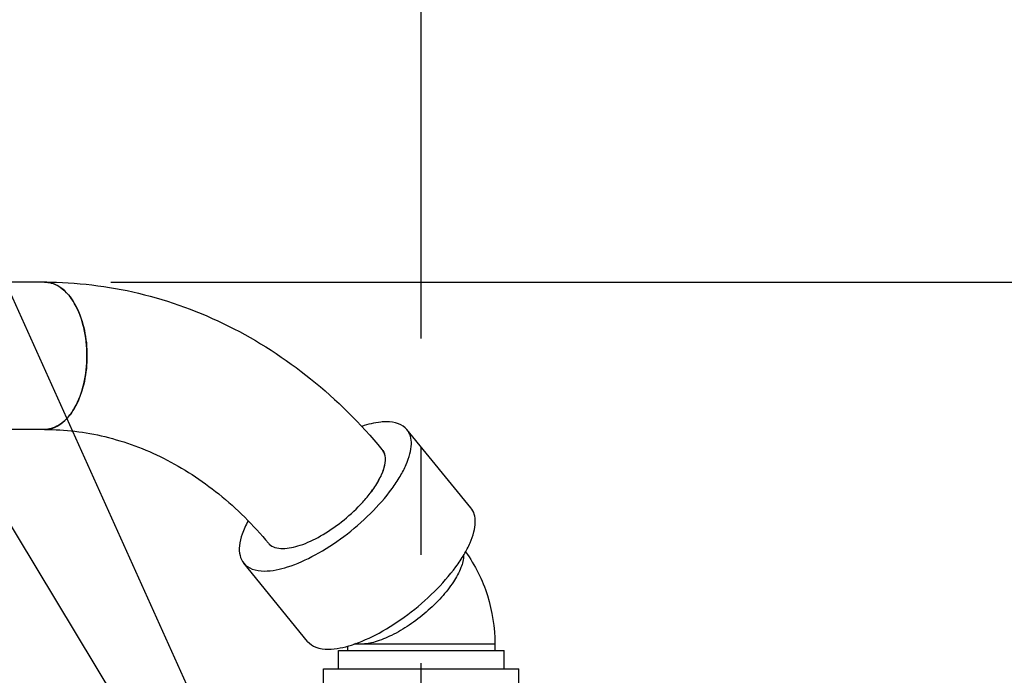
# Model space of a CAD drawing. Header units: millimetres. Extents: x 0 to 770, y -15 to 420.
# Tile 25 of 116: x 121 to 143, y 285 to 300. Entities that reach past the tile are written whole.
import ezdxf

# ---------------------------------------------------------------- set-up
doc = ezdxf.new("R2010")
doc.units = ezdxf.units.MM
doc.header["$LTSCALE"] = 32.67
doc.linetypes.add('CENTER', pattern=[0.6, 0.375, -0.075, 0.075, -0.075])
doc.linetypes.add('PHANTOM', pattern=[0.8, 0.45, -0.05, 0.1, -0.05, 0.1, -0.05])
doc.layers.get('0').update_dxf_attribs({"linetype": 'CONTINUOUS'})
for name, color, linetype in [('AXIS', 7, 'CONTINUOUS'), ('CRV2', 7, 'CONTINUOUS'), ('DRIV_DIM', 7, 'CONTINUOUS')]:
    doc.layers.add(name, color=color, linetype=linetype)
doc.styles.get("Standard").update_dxf_attribs({"font": 'txt', "width": 0.8})
doc.dimstyles.new('DIMSTYLE_10', dxfattribs={"dimtxt": 3.8, "dimasz": 1.8, "dimexe": 2, "dimexo": 1.5, "dimgap": 0.95, "dimtad": 1, "dimdec": 3, "dimlfac": 12, "dimdsep": 46, "dimtxsty": 'STANDARD', "dimblk": 'OPEN', "dimblk1": 'OPEN', "dimblk2": 'OPEN', "dimcen": 0.09, "dimadec": 0, "dimazin": 0, "dimtp": 0.001, "dimtm": 0.001, "dimtfac": 1, "dimtdec": 3, "dimtofl": 0, "dimtmove": 0, "dimatfit": 3, "dimldrblk": 'OPEN', "dimfxl": 1, "dimtolj": 1, "dimarcsym": 0})
doc.dimstyles.new('DIMSTYLE_11', dxfattribs={"dimtxt": 3.8, "dimasz": 1.8, "dimexe": 2, "dimexo": 1.5, "dimgap": 0.95, "dimtad": 1, "dimdec": 0, "dimlfac": 12, "dimdsep": 46, "dimtxsty": 'STANDARD', "dimblk": 'OPEN', "dimblk1": 'OPEN', "dimblk2": 'OPEN', "dimcen": 0.09, "dimadec": 0, "dimazin": 0, "dimtp": 0.001, "dimtm": 0.001, "dimtfac": 1, "dimtdec": 0, "dimtofl": 0, "dimtmove": 0, "dimatfit": 3, "dimldrblk": 'OPEN', "dimfxl": 1, "dimtolj": 1, "dimarcsym": 0})
doc.dimstyles.new('DIMSTYLE_12', dxfattribs={"dimtxt": 3.8, "dimasz": 1.8, "dimexe": 2, "dimexo": 1.5, "dimgap": 1.9, "dimtad": 1, "dimdec": 3, "dimlfac": 12, "dimdsep": 46, "dimtxsty": 'STANDARD', "dimblk": 'OPEN', "dimblk1": 'OPEN', "dimblk2": 'OPEN', "dimcen": 0.09, "dimadec": 0, "dimazin": 0, "dimtp": 0.5, "dimtm": 0.5, "dimtfac": 1, "dimtdec": 3, "dimtofl": 0, "dimtmove": 0, "dimatfit": 3, "dimldrblk": 'OPEN', "dimfxl": 1, "dimtolj": 1, "dimarcsym": 0})
doc.dimstyles.new('DIMSTYLE_9', dxfattribs={"dimtxt": 3.8, "dimasz": 1.8, "dimexe": 2, "dimexo": 1.5, "dimtad": 1, "dimdec": 1, "dimlfac": 12, "dimdsep": 46, "dimtxsty": 'STANDARD', "dimblk": 'OPEN', "dimblk1": 'OPEN', "dimblk2": 'OPEN', "dimcen": 0.09, "dimadec": 0, "dimazin": 0, "dimtp": 0.001, "dimtm": 0.001, "dimtfac": 1, "dimtdec": 1, "dimtofl": 0, "dimtmove": 0, "dimatfit": 3, "dimldrblk": 'OPEN', "dimfxl": 1, "dimtolj": 1, "dimarcsym": 0})

# ---------------------------------------------------------------- blocks, each defined once
blk = doc.blocks.new('_OPEN')
at = {"color": 0, "linetype": 'BYBLOCK'}
for p, q in [((0, 0), (-1, 0.342)), ((-1, -0.342), (0, 0)), ((-1, 0), (0, 0))]:
    blk.add_line(p, q, dxfattribs=at)
blk = doc.blocks.new('*D34')
at = {"layer": 'DRIV_DIM', "color": 2, "linetype": 'CONTINUOUS'}
for p, q in [((130.148, 272.721), (88.693, 319.613)), ((103.925, 302.383), (103.925, 302.383)), ((103.925, 302.383), (130.148, 272.721))]:
    blk.add_line(p, q, dxfattribs=at)
at = {"layer": 'DRIV_DIM', "color": 2, "linetype": 'CONTINUOUS', "xscale": 1.8, "yscale": 1.8, "zscale": 1.8, "rotation": 311.4783829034}
blk.add_blockref('_OPEN', (103.925, 302.383), dxfattribs=at)
blk = doc.blocks.new('*D35')
at = {"layer": 'DRIV_DIM', "color": 2, "linetype": 'CONTINUOUS'}
blk.add_line((80.885, 354.188), (130.148, 272.721), dxfattribs=at)
at = {"layer": 'DRIV_DIM', "color": 2, "linetype": 'CONTINUOUS', "xscale": 1.8, "yscale": 1.8, "zscale": 1.8, "rotation": 121.1612878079}
blk.add_blockref('_OPEN', (80.885, 354.188), dxfattribs=at)
blk = doc.blocks.new('*D36')
at = {"layer": 'DRIV_DIM', "color": 2, "linetype": 'CONTINUOUS'}
blk.add_line((86.901, 368.625), (130.148, 272.721), dxfattribs=at)
at = {"layer": 'DRIV_DIM', "color": 2, "linetype": 'CONTINUOUS', "xscale": 1.8, "yscale": 1.8, "zscale": 1.8, "rotation": 114.2725175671}
blk.add_blockref('_OPEN', (86.901, 368.625), dxfattribs=at)
blk = doc.blocks.new('*D39')
at = {"layer": 'DRIV_DIM', "color": 2, "linetype": 'CONTINUOUS'}
for p, q in [((143.748, 281.25), (143.748, 322.219)), ((130.148, 320.219), (136.948, 320.219)), ((143.748, 320.219), (136.948, 320.219)), ((136.948, 320.219), (161.195, 320.219))]:
    blk.add_line(p, q, dxfattribs=at)
at = {"layer": 'DRIV_DIM', "color": 2, "linetype": 'CONTINUOUS', "xscale": 1.8, "yscale": 1.8, "zscale": 1.8, "rotation": 180}
blk.add_blockref('_OPEN', (130.148, 320.219), dxfattribs=at)
at = {"layer": 'DRIV_DIM', "color": 2, "linetype": 'CONTINUOUS', "xscale": 1.8, "yscale": 1.8, "zscale": 1.8}
blk.add_blockref('_OPEN', (143.748, 320.219), dxfattribs=at)
blk = doc.blocks.new('*D41')
at = {"layer": 'DRIV_DIM', "color": 2, "linetype": 'CONTINUOUS'}
for p, q in [((123.126, 293.596), (202.953, 293.596)), ((202.953, 293.596), (205.903, 293.596)), ((203.903, 293.596), (203.903, 283.158)), ((203.903, 272.721), (203.903, 283.158))]:
    blk.add_line(p, q, dxfattribs=at)
at = {"layer": 'DRIV_DIM', "color": 2, "linetype": 'CONTINUOUS', "xscale": 1.8, "yscale": 1.8, "zscale": 1.8}
for p, rotation in [((203.903, 293.596), 90), ((203.903, 272.721), 270)]:
    blk.add_blockref('_OPEN', p, dxfattribs=dict(at, rotation=rotation))
blk = doc.blocks.new('*D43')
at = {"layer": 'DRIV_DIM', "color": 2, "linetype": 'CONTINUOUS'}
for p, q in [((235.231, 291.25), (244.848, 292.946)), ((19.24, 272.721), (13.678, 272.721))]:
    blk.add_line(p, q, dxfattribs=at)
for points in [[(241.947, 294.257), (242.879, 292.598), (243.158, 294.48)], [(15.077, 274.526), (15.678, 272.721), (16.308, 274.516)]]:
    blk.add_lwpolyline(points, dxfattribs=at)
for start, end in [(10, 95), (95, 180)]:
    blk.add_arc((130.148, 272.721), 114.47, start, end, dxfattribs=at)

msp = doc.modelspace()

# ---------------------------------------------------------------- linework, layer by layer
at = {"color": 7, "linetype": 'CONTINUOUS'}
for p, q in [((121.625565, 293.595984), (117.131705, 293.595984)), ((121.625565, 290.26265), (117.131705, 290.26265)), ((128.273166, 284.845984), (128.273166, 285.26265)), ((128.273169, 285.26265), (132.023164, 285.26265)), ((128.4815, 285.358947), (128.4815, 285.26265)), ((131.814833, 285.405628), (131.814833, 285.26265)), ((132.023166, 284.845984), (132.023166, 285.26265)), ((127.935666, 284.429317), (127.935666, 284.845984)), ((127.935693, 284.845984), (132.36064, 284.845984)), ((132.360666, 284.429317), (132.360666, 284.845984))]:
    msp.add_line(p, q, dxfattribs=at)
at = {"color": 9, "linetype": 'CONTINUOUS'}
msp.add_line((131.814833, 285.405628), (128.623154, 285.405628), dxfattribs=at)
at = {"color": 7, "linetype": 'CONTINUOUS'}
for centre, radius, start, end in [((129.045221, 289.633658), 0.280094, 36.0472684, 39.723916), ((129.055355, 289.628566), 0.275516, 39.2861385, 40.6987176), ((129.055307, 289.628528), 0.275577, 38.1490166, 39.2860117), ((129.044217, 289.632928), 0.281335, 34.4291308, 36.0471931), ((129.054659, 289.628027), 0.276396, 35.4506347, 38.1476677), ((129.043084, 289.632151), 0.282709, 33.3985215, 34.4292689), ((126.551865, 290.698202), 3.08114, 319.5975617, 322.4256621), ((126.541564, 290.67694), 3.075738, 320.0299565, 322.8452893), ((126.747972, 290.519004), 2.815841, 322.8699429, 323.8879509), ((126.753783, 290.541305), 2.825434, 322.4504633, 323.4728289), ((126.156766, 291.042147), 3.605055, 316.5915111, 317.1968485), ((126.288149, 290.921827), 3.426906, 317.1802256, 319.6081853), ((126.902907, 287.867543), 0.276769, 222.6375022, 223.9023666), ((126.903994, 287.868594), 0.278281, 223.9031612, 225.5635002)]:
    msp.add_arc(centre, radius, start, end, dxfattribs=at)
for points, knots in [([(121.625565, 293.595984), (122.339553, 293.595984), (123.781006, 293.424295), (125.837213, 292.668159), (127.710524, 291.45539), (128.777378, 290.394386), (129.260652, 289.812665)], [0, 0, 0, 0, 0.243777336, 0.490255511, 0.741784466, 1, 1, 1, 1]), ([(121.625565, 290.26265), (121.688791, 290.26265), (121.82066, 290.286107), (122.004208, 290.386487), (122.170261, 290.545058), (122.370692, 290.837774), (122.539637, 291.307244), (122.607106, 291.929317), (122.539637, 292.55139), (122.370692, 293.02086), (122.170261, 293.313576), (122.004208, 293.472147), (121.82066, 293.572527), (121.688791, 293.595984), (121.625565, 293.595984)], [0, 0, 0, 0, 0.045303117, 0.093849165, 0.147877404, 0.208323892, 0.346670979, 0.5, 0.653329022, 0.791676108, 0.852122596, 0.906150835, 0.954696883, 1, 1, 1, 1]), ([(121.773567, 293.575985), (121.893207, 293.543474), (122.066187, 293.429713), (122.241804, 293.216698), (122.407985, 292.929739), (122.547114, 292.495317), (122.602997, 291.929317), (122.547114, 291.363317), (122.407985, 290.928895), (122.241804, 290.641936), (122.066187, 290.428921), (121.893207, 290.31516), (121.773567, 290.282649)], [0, 0, 0, 0, 0.095731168, 0.151570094, 0.213068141, 0.350537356, 0.5, 0.649462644, 0.786931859, 0.848429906, 0.904268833, 1, 1, 1, 1]), ([(121.625565, 290.26265), (122.083061, 290.26265), (123.015749, 290.149846), (124.362695, 289.647909), (125.622682, 288.824403), (126.351762, 288.09656), (126.688612, 287.692301)], [0, 0, 0, 0, 0.234426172, 0.476076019, 0.73036607, 1, 1, 1, 1]), ([(129.279107, 289.78777), (129.311523, 289.738607), (129.347326, 289.603442), (129.309006, 289.37762), (129.198924, 289.120981), (129.088105, 288.948979), (129.022795, 288.859442)], [0, 0, 0, 0, 0.174987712, 0.394469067, 0.670680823, 1, 1, 1, 1]), ([(129.024229, 288.859596), (129.090864, 288.949571), (129.203745, 289.122186), (129.315333, 289.379737), (129.353111, 289.606125), (129.313852, 289.740535), (129.279815, 289.788337)], [0, 0, 0, 0, 0.331504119, 0.608051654, 0.826253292, 1, 1, 1, 1]), ([(127.014444, 287.569123), (127.147249, 287.569123), (127.447537, 287.63902), (127.894742, 287.850636), (128.355345, 288.163999), (128.642317, 288.423716), (128.775741, 288.56477)], [0, 0, 0, 0, 0.193120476, 0.43934352, 0.717659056, 1, 1, 1, 1]), ([(126.709164, 287.669894), (126.744503, 287.635242), (126.844268, 287.580626), (126.954733, 287.569123), (127.014444, 287.569123)], [0, 0, 0, 0, 0.453216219, 1, 1, 1, 1]), ([(131.152661, 287.491754), (131.368478, 287.194663), (131.703337, 286.51998), (131.814833, 285.776995), (131.814833, 285.405628)], [0, 0, 0, 0, 0.497183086, 1, 1, 1, 1])]:
    msp.add_open_spline(points, degree=3, knots=knots, dxfattribs=at)
for points in [[(121.625565, 293.595984), (121.675347, 293.595984), (121.725527, 293.58904), (121.773567, 293.575985)], [(121.773567, 290.282649), (121.725527, 290.269594), (121.675347, 290.26265), (121.625565, 290.26265)]]:
    msp.add_open_spline(points, degree=3, dxfattribs=at)
at = {"color": 9, "linetype": 'CONTINUOUS'}
for points, knots in [([(131.108188, 287.416244), (131.10749, 287.32146), (131.049697, 287.105911), (130.872234, 286.78748), (130.604881, 286.450432), (130.2683, 286.123474), (129.889928, 285.833078), (129.500825, 285.60327), (129.133785, 285.452401), (128.892376, 285.405628), (128.78455, 285.405628)], [0, 0, 0, 0, 0.087645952, 0.201137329, 0.336025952, 0.483798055, 0.63406125, 0.776090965, 0.900296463, 1, 1, 1, 1]), ([(128.78455, 285.405628), (128.77369, 285.405628), (128.732472, 285.406494), (128.691267, 285.410981), (128.661482, 285.416916)], [0, 0, 0, 0, 0.263405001, 1, 1, 1, 1])]:
    msp.add_open_spline(points, degree=3, knots=knots, dxfattribs=at)
at = {"layer": 'AXIS', "color": 7, "linetype": 'CENTER'}
msp.add_line((130.148166, 272.720984), (130.148166, 382.128886), dxfattribs=at)
at = {"layer": 'AXIS', "color": 7, "linetype": 'CONTINUOUS'}
for p, q in [((131.272834, 288.491709), (129.8265, 290.259476)), ((127.577166, 285.468025), (126.130832, 287.235792))]:
    msp.add_line(p, q, dxfattribs=at)
for points, knots in [([(129.359915, 290.435852), (129.317878, 290.435852), (129.128288, 290.425085), (128.942204, 290.378592), (128.802079, 290.332386)], [0, 0, 0, 0, 0.221730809, 1, 1, 1, 1]), ([(129.8265, 290.259475), (129.777812, 290.318989), (129.626899, 290.416733), (129.453506, 290.435852), (129.359915, 290.435852)], [0, 0, 0, 0, 0.451023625, 1, 1, 1, 1]), ([(126.597418, 287.059417), (126.776241, 287.059417), (127.179534, 287.14837), (127.784389, 287.423034), (128.414039, 287.833678), (128.999514, 288.337367), (129.415163, 288.806813), (129.670869, 289.1882), (129.809217, 289.451481), (129.897932, 289.695985), (129.934394, 289.91645), (129.915891, 290.108994), (129.861382, 290.216836), (129.8265, 290.259475)], [0, 0, 0, 0, 0.107534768, 0.243744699, 0.398460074, 0.557792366, 0.707043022, 0.773791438, 0.833521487, 0.885471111, 0.929576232, 0.966871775, 1, 1, 1, 1]), ([(128.043751, 285.29165), (128.222574, 285.29165), (128.625868, 285.380603), (129.230723, 285.655267), (129.860373, 286.065911), (130.445847, 286.5696), (130.861496, 287.039047), (131.117202, 287.420433), (131.25555, 287.683714), (131.344265, 287.928218), (131.380727, 288.148683), (131.362224, 288.341227), (131.307716, 288.449069), (131.272833, 288.491708)], [0, 0, 0, 0, 0.107534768, 0.243744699, 0.398460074, 0.557792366, 0.707043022, 0.773791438, 0.833521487, 0.885471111, 0.929576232, 0.966871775, 1, 1, 1, 1]), ([(126.228179, 288.19273), (126.177166, 288.097406), (126.093936, 287.916008), (126.026431, 287.649378), (126.030211, 287.41637), (126.090292, 287.285349), (126.130833, 287.235793)], [0, 0, 0, 0, 0.320729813, 0.589327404, 0.810061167, 1, 1, 1, 1]), ([(126.130833, 287.235793), (126.17952, 287.176279), (126.330433, 287.078535), (126.503827, 287.059417), (126.597418, 287.059417)], [0, 0, 0, 0, 0.451023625, 1, 1, 1, 1]), ([(127.577166, 285.468026), (127.625854, 285.408512), (127.776767, 285.310768), (127.95016, 285.29165), (128.043751, 285.29165)], [0, 0, 0, 0, 0.451023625, 1, 1, 1, 1])]:
    msp.add_open_spline(points, degree=3, knots=knots, dxfattribs=at)
at = {"layer": 'CRV2', "color": 4, "linetype": 'PHANTOM'}
for radius, end in [(105.203574, 350), (95.203574, 350), (39.591936, 167.3536474)]:
    msp.add_arc((130.148166, 272.720984), radius, 10, end, dxfattribs=at)

# ---------------------------------------------------------------- dimensions: what is measured, and where the dimension line sits
at = {"layer": 'DRIV_DIM', "color": 2, "linetype": 'CONTINUOUS'}
dim = msp.add_angular_dim_2l(base=(120.171475, 386.755093), line1=((232.626155, 290.790618), (233.753462, 290.989393)), line2=((21.884961, 272.720984), (20.740264, 272.720984)), dimstyle='DIMSTYLE_12', override={"dimtad": 2}, dxfattribs=at)
dim.commit()
dim.dimension.update_dxf_attribs({"geometry": '*D43', "text_midpoint": (81.052651, 376.12767), "dimtype": 162})
for mpoint, picture, middle in [((86.901381, 368.624621), '*D36', (92.792497, 357.871543)), ((80.885176, 354.188022), '*D35', (86.678664, 346.443163)), ((103.924777, 302.383338), '*D34', (89.404295, 320.242358))]:
    dim = msp.add_radius_dim(center=(130.148166, 272.720984), mpoint=mpoint, text='R<>', dimstyle='DIMSTYLE_9', override={"dimpost": '<>'}, dxfattribs=at)
    dim.commit()
    dim.dimension.update_dxf_attribs({"geometry": picture, "text_midpoint": middle, "dimtype": 164})
dim = msp.add_linear_dim(base=(143.748166, 320.219372), p1=(130.148166, 272.720984), p2=(143.748166, 279.750433), dimstyle='DIMSTYLE_10', dxfattribs=at)
dim.commit()
dim.dimension.update_dxf_attribs({"geometry": '*D39', "text_midpoint": (145.994987, 320.219372), "dimtype": 160})
dim = msp.add_linear_dim(base=(203.903021, 272.720984), p1=(121.625565, 293.595984), p2=(239.556069, 272.720984), angle=270, text='(280)', dimstyle='DIMSTYLE_11', dxfattribs=at)
dim.commit()
dim.dimension.update_dxf_attribs({"geometry": '*D41', "text_midpoint": (203.903021, 275.558484), "dimtype": 160})

doc.saveas('drawing.dxf')
